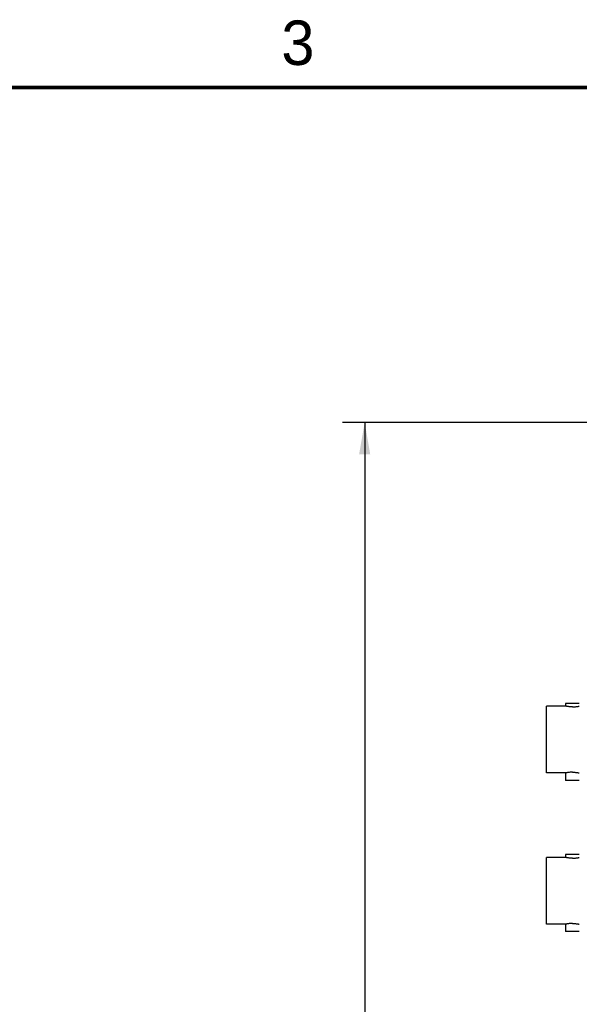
# Model space of a CAD drawing. Header units: inches. Extents: x 0 to 34, y 0 to 22.
# Tile 115 of 119: x 21.8 to 24.9, y 16.3 to 21.9. Entities that reach past the tile are written whole.
import ezdxf

# ---------------------------------------------------------------- set-up
doc = ezdxf.new("R2010")
doc.units = ezdxf.units.IN
doc.header["$LTSCALE"] = 1.87
doc.header["$MEASUREMENT"] = 0
doc.layers.get('0').update_dxf_attribs({"linetype": 'CONTINUOUS'})
doc.layers.add('DIMENSIONS', color=7, linetype='CONTINUOUS')
doc.styles.get("Standard").update_dxf_attribs({"font": 'txt', "width": 0.8})
doc.dimstyles.new('DIMSTYLE_1', dxfattribs={"dimtxt": 0.125, "dimasz": 0.18, "dimexe": 0.18, "dimexo": 0.0625, "dimgap": 0.09, "dimtad": 0, "dimtih": 1, "dimtoh": 1, "dimdec": 3, "dimzin": 4, "dimdsep": 46, "dimtxsty": 'STANDARD', "dimblk": '_FILLED', "dimblk1": '_FILLED', "dimblk2": '_FILLED', "dimcen": 0.09, "dimadec": 0, "dimazin": 0, "dimtp": 0.001, "dimtm": 0.001, "dimtfac": 1, "dimtdec": 3, "dimtofl": 0, "dimtmove": 0, "dimatfit": 3, "dimldrblk": '_FILLED', "dimfxl": 1, "dimtolj": 1, "dimtzin": 4, "dimarcsym": 0})

# ---------------------------------------------------------------- blocks, each defined once
blk = doc.blocks.new('_FILLED')
at = {"color": 0, "linetype": 'BYBLOCK'}
blk.add_solid([(0, 0), (-1, 0.174), (-1, -0.174)], dxfattribs=at)
blk = doc.blocks.new('*D7')
at = {"layer": 'DIMENSIONS', "color": 2, "linetype": 'CONTINUOUS'}
for p, q in [((25.4619, 19.6179), (23.6001, 19.6179)), ((23.7251, 19.6179), (23.7251, 14.3046)), ((23.7251, 8.0279), (23.7251, 14.0546)), ((25.4619, 8.0279), (23.6001, 8.0279))]:
    blk.add_line(p, q, dxfattribs=at)
at = {"layer": 'DIMENSIONS', "color": 2, "linetype": 'CONTINUOUS', "xscale": 0.18, "yscale": 0.18, "zscale": 0.18}
for p, rotation in [((23.7251, 19.6179), 90), ((23.7251, 8.0279), 270)]:
    blk.add_blockref('_FILLED', p, dxfattribs=dict(at, rotation=rotation))
at = {"layer": 'DIMENSIONS', "color": 2, "linetype": 'CONTINUOUS', "width": 0.8}
for s, p in [('11.590', (22.9626, 14.1171)), ('[', (23.6876, 14.1171)), ('294.39', (23.7876, 14.1171)), (']', (24.3876, 14.1171))]:
    blk.add_text(s, height=0.125, dxfattribs=at).set_placement(p)

msp = doc.modelspace()

# ---------------------------------------------------------------- linework, layer by layer
at = {"color": 7, "linetype": 'CONTINUOUS'}
for p, q in [((24.8541, 18.0391), (24.8541, 18.0233)), ((24.9311, 18.0391), (24.8541, 18.0391)), ((24.7466, 17.6484), (24.7466, 18.0234)), ((24.8541, 18.0234), (24.7466, 18.0234)), ((24.8541, 17.6484), (24.7466, 17.6484)), ((24.8541, 17.6484), (24.8541, 17.6066)), ((24.9311, 17.6066), (24.8541, 17.6066)), ((24.7466, 16.7984), (24.7466, 17.1734)), ((24.8541, 17.1734), (24.7466, 17.1734)), ((24.8541, 17.1891), (24.8541, 17.1733)), ((24.9311, 17.1891), (24.8541, 17.1891)), ((24.8541, 16.7984), (24.7466, 16.7984)), ((24.8541, 16.7984), (24.8541, 16.7566)), ((24.9311, 16.7566), (24.8541, 16.7566))]:
    msp.add_line(p, q, dxfattribs=at)
at = {"color": 7, "linetype": 'CONTINUOUS', "const_width": 0.02}
msp.add_lwpolyline([(33.5, 21.5), (0.5, 21.5)], dxfattribs=at)
at = {"color": 7, "linetype": 'CONTINUOUS'}
for points, knots in [([(24.8926, 18.0194), (24.8895, 18.0194), (24.8836, 18.0195), (24.875, 18.0201), (24.8676, 18.021), (24.8611, 18.022), (24.8579, 18.0226), (24.8543, 18.0233), (24.8543, 18.0233)], [0, 0, 0, 0, 0.237549, 0.464616, 0.664888, 0.827622, 0.941018, 1, 1, 1, 1]), ([(24.8926, 18.0194), (24.8956, 18.0194), (24.9016, 18.0195), (24.9101, 18.0201), (24.9175, 18.021), (24.924, 18.022), (24.9272, 18.0226), (24.9308, 18.0233), (24.9308, 18.0233)], [0, 0, 0, 0, 0.237549, 0.464616, 0.664888, 0.827622, 0.941018, 1, 1, 1, 1]), ([(24.8926, 17.6524), (24.8895, 17.6524), (24.8836, 17.6522), (24.875, 17.6516), (24.8676, 17.6507), (24.8611, 17.6497), (24.8579, 17.6491), (24.8543, 17.6484), (24.8543, 17.6484)], [0, 0, 0, 0, 0.237311, 0.46457, 0.664765, 0.827708, 0.941024, 1, 1, 1, 1]), ([(24.8926, 17.6524), (24.8956, 17.6524), (24.9016, 17.6522), (24.9101, 17.6516), (24.9175, 17.6507), (24.924, 17.6497), (24.9272, 17.6491), (24.9308, 17.6484), (24.9308, 17.6484)], [0, 0, 0, 0, 0.237311, 0.46457, 0.664765, 0.827708, 0.941024, 1, 1, 1, 1]), ([(24.8926, 17.1694), (24.8895, 17.1694), (24.8836, 17.1695), (24.875, 17.1701), (24.8676, 17.171), (24.8611, 17.172), (24.8579, 17.1726), (24.8543, 17.1733), (24.8543, 17.1733)], [0, 0, 0, 0, 0.237549, 0.464616, 0.664888, 0.827622, 0.941018, 1, 1, 1, 1]), ([(24.8926, 17.1694), (24.8956, 17.1694), (24.9016, 17.1695), (24.9101, 17.1701), (24.9175, 17.171), (24.924, 17.172), (24.9272, 17.1726), (24.9308, 17.1733), (24.9308, 17.1733)], [0, 0, 0, 0, 0.237549, 0.464616, 0.664888, 0.827622, 0.941018, 1, 1, 1, 1]), ([(24.8926, 16.8024), (24.8895, 16.8024), (24.8836, 16.8022), (24.875, 16.8016), (24.8676, 16.8007), (24.8611, 16.7997), (24.8579, 16.7991), (24.8543, 16.7984), (24.8543, 16.7984)], [0, 0, 0, 0, 0.237311, 0.46457, 0.664765, 0.827708, 0.941024, 1, 1, 1, 1]), ([(24.8926, 16.8024), (24.8956, 16.8024), (24.9016, 16.8022), (24.9101, 16.8016), (24.9175, 16.8007), (24.924, 16.7997), (24.9272, 16.7991), (24.9308, 16.7984), (24.9308, 16.7984)], [0, 0, 0, 0, 0.237311, 0.46457, 0.664765, 0.827708, 0.941024, 1, 1, 1, 1])]:
    msp.add_open_spline(points, degree=3, knots=knots, dxfattribs=at)

# ---------------------------------------------------------------- texts
at = {"color": 2, "linetype": 'CONTINUOUS'}
msp.add_text('3', height=0.25, dxfattribs=at).set_placement((23.257, 21.6259))

# ---------------------------------------------------------------- dimensions: what is measured, and where the dimension line sits
at = {"layer": 'DIMENSIONS', "color": 2, "linetype": 'CONTINUOUS'}
dim = msp.add_linear_dim(base=(23.7251, 8.0279), p1=(25.4619, 19.6179), p2=(25.4619, 8.0279), angle=270, dimstyle='DIMSTYLE_1', dxfattribs=at)
dim.commit()
dim.dimension.update_dxf_attribs({"geometry": '*D7', "text_midpoint": (23.7251, 14.1796), "dimtype": 160})

doc.saveas('drawing.dxf')
